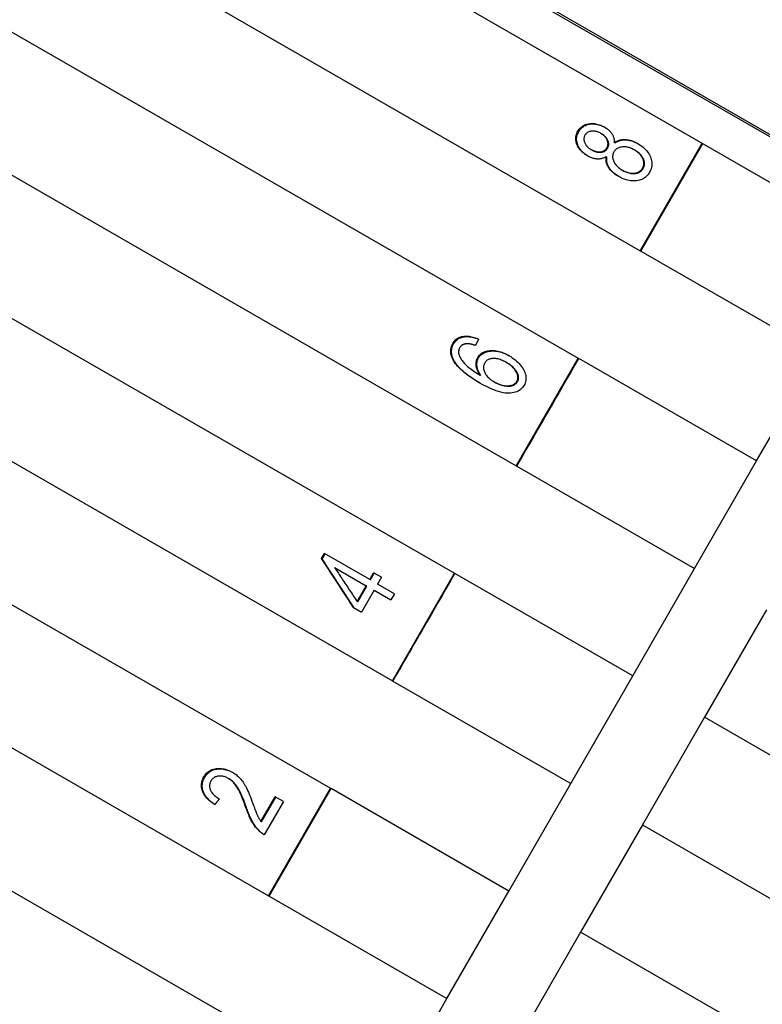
# Model space of a CAD drawing. Header units: millimetres. Extents: x 1087 to 3603, y 461 to 1487.
# Tile 7 of 20: x 1291 to 1309, y 969 to 992. Entities that reach past the tile are written whole.
import ezdxf

# ---------------------------------------------------------------- set-up
doc = ezdxf.new("R2010")
doc.units = ezdxf.units.MM
doc.layers.add('DETAIL', color=2, linetype='Continuous')

msp = doc.modelspace()

# ---------------------------------------------------------------- linework, layer by layer
at = {"layer": 'DETAIL'}
for p, q in [((1336.716, 973.92), (1273.813, 1010.153)), ((1278.802, 1007.225), (1348.124, 967.294)), ((1278.802, 1007.225), (1348.124, 967.294)), ((1279.756, 1005.576), (1346.219, 967.292)), ((1278.562, 1002.801), (1306.312, 986.817)), ((1277.065, 1000.202), (1304.815, 984.217)), ((1275.567, 997.602), (1303.318, 981.617)), ((1274.07, 995.003), (1301.82, 979.018)), ((1272.572, 992.403), (1300.323, 976.418)), ((1271.075, 989.803), (1298.825, 973.819)), ((1305.379, 989.643), (1305.36, 989.653)), ((1305.705, 989.422), (1305.687, 989.432)), ((1306.312, 986.817), (1307.81, 989.416)), ((1306.326, 986.809), (1307.823, 989.408)), ((1305.141, 989.256), (1305.122, 989.266)), ((1306.186, 989.245), (1306.169, 989.254)), ((1305.509, 989.082), (1305.491, 989.092)), ((1305.894, 988.757), (1305.877, 988.766)), ((1269.578, 987.204), (1297.328, 971.219)), ((1306.326, 986.809), (1306.312, 986.817)), ((1306.326, 986.809), (1310.623, 984.333)), ((1302.403, 984.679), (1302.334, 984.522)), ((1268.513, 984.355), (1333.503, 946.92)), ((1303.318, 981.617), (1304.815, 984.217)), ((1304.815, 984.217), (1304.829, 984.209)), ((1309.126, 981.734), (1304.829, 984.209)), ((1309.126, 981.734), (1310.623, 984.333)), ((1303.085, 984.109), (1303.068, 984.119)), ((1302.461, 983.802), (1302.443, 983.812)), ((1302.799, 983.639), (1302.782, 983.648)), ((1303.331, 981.61), (1303.318, 981.617)), ((1303.331, 981.61), (1307.629, 979.134)), ((1307.629, 979.134), (1309.126, 981.734)), ((1298.607, 979.377), (1298.677, 979.498)), ((1299.773, 978.867), (1298.677, 979.498)), ((1298.628, 979.365), (1298.607, 979.377)), ((1298.925, 979.157), (1299.687, 978.718)), ((1299.773, 978.867), (1299.867, 979.031)), ((1300.059, 978.921), (1299.867, 979.031)), ((1300.323, 976.418), (1301.82, 979.018)), ((1301.82, 979.018), (1301.834, 979.01)), ((1306.131, 976.535), (1301.834, 979.01)), ((1306.131, 976.535), (1307.629, 979.134)), ((1299.468, 978.338), (1299.687, 978.718)), ((1299.485, 978.327), (1299.704, 978.708)), ((1299.704, 978.708), (1299.687, 978.718)), ((1299.79, 978.857), (1299.773, 978.867)), ((1300.059, 978.921), (1299.964, 978.757)), ((1300.372, 978.522), (1299.964, 978.757)), ((1299.878, 978.608), (1299.575, 978.081)), ((1299.878, 978.608), (1300.286, 978.373)), ((1300.372, 978.522), (1300.286, 978.373)), ((1299.485, 978.327), (1299.468, 978.338)), ((1299.383, 978.191), (1299.575, 978.081)), ((1309.362, 978.136), (1307.864, 975.536)), ((1300.336, 976.41), (1300.323, 976.418)), ((1300.336, 976.41), (1304.634, 973.935)), ((1304.634, 973.935), (1306.131, 976.535)), ((1307.864, 975.536), (1306.367, 972.937)), ((1312.162, 973.061), (1307.864, 975.536)), ((1296.378, 974.046), (1296.359, 974.056)), ((1303.136, 971.335), (1304.634, 973.935)), ((1297.328, 971.219), (1298.825, 973.819)), ((1297.342, 971.211), (1298.839, 973.811)), ((1298.825, 973.819), (1298.839, 973.811)), ((1303.136, 971.335), (1298.839, 973.811)), ((1297.144, 973.019), (1297.486, 973.613)), ((1297.16, 973.009), (1297.502, 973.604)), ((1297.688, 973.497), (1297.226, 972.695)), ((1297.688, 973.497), (1297.486, 973.613)), ((1297.16, 973.009), (1297.144, 973.019)), ((1306.367, 972.937), (1304.87, 970.337)), ((1306.367, 972.937), (1310.664, 970.461)), ((1301.639, 968.736), (1303.136, 971.335)), ((1297.342, 971.211), (1297.328, 971.219)), ((1297.342, 971.211), (1301.639, 968.736)), ((1304.87, 970.337), (1303.372, 967.738)), ((1309.167, 967.862), (1304.87, 970.337)), ((1300.142, 966.136), (1301.639, 968.736))]:
    msp.add_line(p, q, dxfattribs=at)
at = {"layer": 'DETAIL', "flags": 128}
for points in [[(1304.806, 989.707), (1304.822, 989.733), (1304.84, 989.756), (1304.858, 989.778), (1304.878, 989.798), (1304.899, 989.816), (1304.921, 989.832), (1304.945, 989.847), (1304.97, 989.859), (1304.996, 989.87), (1305.023, 989.878), (1305.052, 989.885), (1305.082, 989.889), (1305.113, 989.892), (1305.143, 989.893), (1305.174, 989.893), (1305.204, 989.89), (1305.235, 989.886), (1305.266, 989.88), (1305.296, 989.872), (1305.327, 989.862), (1305.358, 989.851), (1305.388, 989.838), (1305.419, 989.823), (1305.45, 989.806)], [(1304.826, 989.695), (1304.842, 989.721), (1304.859, 989.744), (1304.877, 989.766), (1304.897, 989.786), (1304.917, 989.804), (1304.939, 989.82), (1304.962, 989.834), (1304.987, 989.846), (1305.012, 989.857), (1305.039, 989.866), (1305.067, 989.873), (1305.097, 989.878), (1305.127, 989.881), (1305.157, 989.882), (1305.187, 989.882), (1305.217, 989.88), (1305.247, 989.876), (1305.278, 989.87), (1305.308, 989.863), (1305.338, 989.854), (1305.368, 989.843), (1305.398, 989.831), (1305.429, 989.817), (1305.459, 989.801)], [(1305.041, 989.109), (1305.012, 989.127), (1304.983, 989.146), (1304.956, 989.166), (1304.931, 989.186), (1304.908, 989.208), (1304.886, 989.23), (1304.865, 989.253), (1304.846, 989.278), (1304.829, 989.302), (1304.813, 989.328), (1304.799, 989.355), (1304.786, 989.382), (1304.776, 989.41), (1304.767, 989.438), (1304.761, 989.465), (1304.757, 989.493), (1304.756, 989.52), (1304.756, 989.547), (1304.759, 989.574), (1304.764, 989.601), (1304.771, 989.628), (1304.781, 989.654), (1304.792, 989.681), (1304.806, 989.707)], [(1305.051, 989.104), (1305.022, 989.122), (1304.994, 989.141), (1304.968, 989.16), (1304.944, 989.181), (1304.921, 989.202), (1304.9, 989.225), (1304.88, 989.248), (1304.862, 989.272), (1304.845, 989.296), (1304.83, 989.322), (1304.816, 989.348), (1304.804, 989.375), (1304.794, 989.403), (1304.786, 989.43), (1304.78, 989.457), (1304.777, 989.484), (1304.775, 989.511), (1304.776, 989.538), (1304.779, 989.564), (1304.784, 989.591), (1304.791, 989.617), (1304.801, 989.643), (1304.812, 989.669), (1304.826, 989.695)], [(1305.36, 989.653), (1305.341, 989.664), (1305.323, 989.673), (1305.304, 989.681), (1305.285, 989.688), (1305.266, 989.695), (1305.248, 989.7), (1305.229, 989.704), (1305.21, 989.707), (1305.192, 989.708), (1305.173, 989.709), (1305.155, 989.709), (1305.137, 989.708), (1305.119, 989.705), (1305.102, 989.702), (1305.085, 989.697), (1305.07, 989.692), (1305.055, 989.685), (1305.042, 989.678), (1305.029, 989.669), (1305.017, 989.66), (1305.006, 989.649), (1304.996, 989.638), (1304.986, 989.625), (1304.978, 989.612)], [(1305.508, 989.308), (1305.516, 989.322), (1305.523, 989.337), (1305.528, 989.352), (1305.531, 989.367), (1305.534, 989.382), (1305.535, 989.398), (1305.535, 989.413), (1305.533, 989.429), (1305.531, 989.444), (1305.526, 989.46), (1305.521, 989.476), (1305.514, 989.493), (1305.506, 989.509), (1305.498, 989.524), (1305.488, 989.539), (1305.478, 989.554), (1305.466, 989.568), (1305.454, 989.582), (1305.44, 989.595), (1305.426, 989.607), (1305.411, 989.62), (1305.395, 989.631), (1305.378, 989.643), (1305.36, 989.653)], [(1305.527, 989.297), (1305.534, 989.312), (1305.541, 989.327), (1305.546, 989.342), (1305.55, 989.357), (1305.552, 989.372), (1305.553, 989.387), (1305.553, 989.403), (1305.552, 989.418), (1305.549, 989.434), (1305.545, 989.45), (1305.539, 989.466), (1305.533, 989.482), (1305.525, 989.498), (1305.516, 989.514), (1305.506, 989.529), (1305.496, 989.543), (1305.484, 989.557), (1305.472, 989.571), (1305.459, 989.584), (1305.445, 989.597), (1305.43, 989.609), (1305.414, 989.621), (1305.397, 989.632), (1305.379, 989.643)], [(1305.45, 989.806), (1305.469, 989.794), (1305.487, 989.783), (1305.505, 989.77), (1305.522, 989.758), (1305.538, 989.745), (1305.553, 989.732), (1305.568, 989.718), (1305.582, 989.704), (1305.595, 989.689), (1305.607, 989.675), (1305.618, 989.659), (1305.629, 989.644), (1305.639, 989.628), (1305.648, 989.612), (1305.656, 989.595), (1305.663, 989.578), (1305.669, 989.561), (1305.674, 989.544), (1305.679, 989.526), (1305.682, 989.508), (1305.685, 989.489), (1305.686, 989.47), (1305.687, 989.451), (1305.687, 989.432)], [(1304.978, 989.612), (1304.97, 989.597), (1304.964, 989.583), (1304.959, 989.568), (1304.955, 989.553), (1304.953, 989.538), (1304.952, 989.522), (1304.952, 989.507), (1304.953, 989.491), (1304.956, 989.475), (1304.96, 989.459), (1304.966, 989.443), (1304.972, 989.427), (1304.98, 989.41), (1304.989, 989.395), (1304.998, 989.379), (1305.008, 989.365), (1305.02, 989.351), (1305.032, 989.337), (1305.045, 989.324), (1305.058, 989.311), (1305.073, 989.299), (1305.088, 989.288), (1305.105, 989.277), (1305.122, 989.266)], [(1305.687, 989.432), (1305.706, 989.445), (1305.726, 989.457), (1305.746, 989.467), (1305.767, 989.477), (1305.788, 989.485), (1305.809, 989.492), (1305.831, 989.497), (1305.854, 989.502), (1305.877, 989.505), (1305.9, 989.507), (1305.924, 989.508), (1305.949, 989.507), (1305.973, 989.505), (1305.998, 989.502), (1306.023, 989.498), (1306.048, 989.493), (1306.074, 989.487), (1306.099, 989.479), (1306.125, 989.47), (1306.15, 989.461), (1306.176, 989.449), (1306.202, 989.437), (1306.228, 989.424), (1306.255, 989.409)], [(1305.705, 989.422), (1305.724, 989.435), (1305.743, 989.446), (1305.763, 989.457), (1305.783, 989.466), (1305.804, 989.474), (1305.825, 989.481), (1305.847, 989.487), (1305.869, 989.491), (1305.892, 989.495), (1305.915, 989.497), (1305.938, 989.498), (1305.962, 989.497), (1305.987, 989.496), (1306.011, 989.493), (1306.036, 989.489), (1306.06, 989.484), (1306.085, 989.478), (1306.11, 989.471), (1306.135, 989.463), (1306.161, 989.454), (1306.186, 989.443), (1306.211, 989.431), (1306.237, 989.418), (1306.263, 989.404)], [(1306.255, 989.409), (1306.29, 989.388), (1306.324, 989.365), (1306.355, 989.342), (1306.385, 989.318), (1306.413, 989.292), (1306.439, 989.266), (1306.464, 989.239), (1306.486, 989.211), (1306.507, 989.181), (1306.526, 989.151), (1306.543, 989.12), (1306.558, 989.088), (1306.571, 989.055), (1306.581, 989.023), (1306.589, 988.991), (1306.594, 988.959), (1306.596, 988.928), (1306.596, 988.896), (1306.593, 988.865), (1306.588, 988.834), (1306.58, 988.804), (1306.569, 988.773), (1306.556, 988.743), (1306.54, 988.713)], [(1305.122, 989.266), (1305.142, 989.256), (1305.162, 989.246), (1305.181, 989.237), (1305.201, 989.229), (1305.22, 989.223), (1305.239, 989.217), (1305.258, 989.213), (1305.277, 989.21), (1305.295, 989.208), (1305.313, 989.207), (1305.332, 989.207), (1305.35, 989.208), (1305.367, 989.211), (1305.384, 989.214), (1305.4, 989.219), (1305.415, 989.224), (1305.43, 989.231), (1305.443, 989.239), (1305.456, 989.247), (1305.468, 989.257), (1305.479, 989.268), (1305.49, 989.28), (1305.5, 989.294), (1305.508, 989.308)], [(1305.141, 989.256), (1305.161, 989.245), (1305.18, 989.235), (1305.2, 989.226), (1305.219, 989.219), (1305.238, 989.212), (1305.257, 989.207), (1305.276, 989.202), (1305.295, 989.199), (1305.313, 989.197), (1305.332, 989.196), (1305.35, 989.196), (1305.368, 989.198), (1305.386, 989.2), (1305.402, 989.204), (1305.418, 989.208), (1305.433, 989.214), (1305.448, 989.22), (1305.461, 989.228), (1305.474, 989.237), (1305.486, 989.247), (1305.498, 989.258), (1305.508, 989.27), (1305.518, 989.283), (1305.527, 989.297)], [(1305.677, 989.205), (1305.668, 989.188), (1305.66, 989.17), (1305.654, 989.151), (1305.649, 989.133), (1305.647, 989.114), (1305.646, 989.095), (1305.646, 989.076), (1305.648, 989.056), (1305.652, 989.036), (1305.658, 989.016), (1305.665, 988.996), (1305.673, 988.975), (1305.684, 988.955), (1305.695, 988.935), (1305.708, 988.915), (1305.722, 988.897), (1305.737, 988.878), (1305.753, 988.861), (1305.771, 988.844), (1305.79, 988.827), (1305.81, 988.811), (1305.831, 988.796), (1305.854, 988.781), (1305.877, 988.766)], [(1306.169, 989.254), (1306.144, 989.268), (1306.119, 989.281), (1306.094, 989.292), (1306.069, 989.301), (1306.045, 989.31), (1306.02, 989.316), (1305.996, 989.322), (1305.972, 989.326), (1305.948, 989.328), (1305.925, 989.329), (1305.901, 989.329), (1305.878, 989.327), (1305.855, 989.324), (1305.834, 989.32), (1305.813, 989.314), (1305.794, 989.307), (1305.775, 989.299), (1305.758, 989.289), (1305.742, 989.279), (1305.727, 989.267), (1305.713, 989.253), (1305.7, 989.239), (1305.688, 989.223), (1305.677, 989.205)], [(1306.369, 988.812), (1306.378, 988.83), (1306.386, 988.849), (1306.392, 988.867), (1306.397, 988.886), (1306.4, 988.905), (1306.401, 988.925), (1306.401, 988.944), (1306.399, 988.964), (1306.395, 988.984), (1306.39, 989.004), (1306.383, 989.024), (1306.374, 989.045), (1306.364, 989.065), (1306.352, 989.085), (1306.34, 989.105), (1306.326, 989.124), (1306.311, 989.142), (1306.294, 989.16), (1306.276, 989.177), (1306.257, 989.193), (1306.237, 989.209), (1306.216, 989.225), (1306.193, 989.24), (1306.169, 989.254)], [(1306.384, 988.803), (1306.394, 988.821), (1306.402, 988.84), (1306.408, 988.858), (1306.413, 988.877), (1306.416, 988.896), (1306.417, 988.915), (1306.417, 988.935), (1306.415, 988.955), (1306.411, 988.975), (1306.406, 988.995), (1306.399, 989.015), (1306.39, 989.036), (1306.38, 989.056), (1306.368, 989.076), (1306.356, 989.095), (1306.342, 989.114), (1306.327, 989.132), (1306.31, 989.15), (1306.293, 989.167), (1306.274, 989.184), (1306.254, 989.2), (1306.232, 989.215), (1306.21, 989.23), (1306.186, 989.245)], [(1305.491, 989.092), (1305.474, 989.082), (1305.457, 989.073), (1305.44, 989.064), (1305.422, 989.057), (1305.405, 989.051), (1305.387, 989.045), (1305.369, 989.041), (1305.351, 989.037), (1305.332, 989.035), (1305.314, 989.033), (1305.295, 989.033), (1305.276, 989.033), (1305.257, 989.035), (1305.238, 989.037), (1305.219, 989.04), (1305.2, 989.044), (1305.18, 989.049), (1305.161, 989.055), (1305.141, 989.062), (1305.121, 989.069), (1305.102, 989.078), (1305.082, 989.087), (1305.062, 989.098), (1305.041, 989.109)], [(1305.788, 988.614), (1305.761, 988.63), (1305.735, 988.646), (1305.71, 988.663), (1305.687, 988.681), (1305.665, 988.698), (1305.644, 988.717), (1305.624, 988.735), (1305.606, 988.754), (1305.589, 988.773), (1305.573, 988.793), (1305.558, 988.813), (1305.545, 988.834), (1305.532, 988.855), (1305.522, 988.876), (1305.512, 988.897), (1305.504, 988.918), (1305.498, 988.939), (1305.493, 988.961), (1305.489, 988.982), (1305.487, 989.004), (1305.486, 989.026), (1305.486, 989.048), (1305.488, 989.07), (1305.491, 989.092)], [(1305.796, 988.609), (1305.77, 988.625), (1305.745, 988.641), (1305.721, 988.658), (1305.698, 988.675), (1305.677, 988.693), (1305.657, 988.711), (1305.638, 988.729), (1305.62, 988.748), (1305.603, 988.767), (1305.588, 988.787), (1305.573, 988.807), (1305.56, 988.827), (1305.548, 988.848), (1305.538, 988.868), (1305.529, 988.889), (1305.521, 988.91), (1305.515, 988.931), (1305.51, 988.952), (1305.506, 988.974), (1305.504, 988.995), (1305.503, 989.017), (1305.504, 989.038), (1305.506, 989.06), (1305.509, 989.082)], [(1306.54, 988.713), (1306.522, 988.685), (1306.503, 988.658), (1306.482, 988.633), (1306.459, 988.611), (1306.435, 988.591), (1306.409, 988.573), (1306.382, 988.557), (1306.354, 988.543), (1306.323, 988.531), (1306.292, 988.522), (1306.258, 988.515), (1306.224, 988.51), (1306.188, 988.507), (1306.152, 988.506), (1306.117, 988.507), (1306.081, 988.51), (1306.045, 988.516), (1306.008, 988.524), (1305.972, 988.533), (1305.935, 988.545), (1305.899, 988.559), (1305.862, 988.575), (1305.825, 988.593), (1305.788, 988.614)], [(1305.877, 988.766), (1305.9, 988.754), (1305.923, 988.743), (1305.946, 988.732), (1305.97, 988.723), (1305.994, 988.715), (1306.018, 988.708), (1306.043, 988.701), (1306.068, 988.696), (1306.092, 988.692), (1306.117, 988.69), (1306.14, 988.69), (1306.163, 988.691), (1306.186, 988.693), (1306.208, 988.698), (1306.229, 988.704), (1306.249, 988.711), (1306.269, 988.72), (1306.287, 988.73), (1306.304, 988.741), (1306.319, 988.753), (1306.334, 988.766), (1306.347, 988.781), (1306.358, 988.796), (1306.369, 988.812)], [(1305.894, 988.757), (1305.917, 988.744), (1305.939, 988.733), (1305.963, 988.723), (1305.986, 988.714), (1306.01, 988.705), (1306.034, 988.698), (1306.059, 988.692), (1306.084, 988.687), (1306.109, 988.683), (1306.133, 988.681), (1306.156, 988.68), (1306.179, 988.682), (1306.202, 988.684), (1306.223, 988.689), (1306.245, 988.695), (1306.265, 988.702), (1306.285, 988.711), (1306.303, 988.721), (1306.32, 988.732), (1306.335, 988.744), (1306.349, 988.757), (1306.362, 988.772), (1306.374, 988.787), (1306.384, 988.803)], [(1301.783, 984.577), (1301.798, 984.6), (1301.813, 984.621), (1301.83, 984.641), (1301.847, 984.659), (1301.866, 984.676), (1301.886, 984.691), (1301.907, 984.704), (1301.93, 984.716), (1301.953, 984.726), (1301.978, 984.735), (1302.003, 984.742), (1302.03, 984.747), (1302.058, 984.751), (1302.086, 984.753), (1302.115, 984.753), (1302.145, 984.752), (1302.175, 984.749), (1302.206, 984.744), (1302.237, 984.737), (1302.269, 984.729), (1302.302, 984.719), (1302.335, 984.708), (1302.369, 984.694), (1302.403, 984.679)], [(1301.803, 984.565), (1301.817, 984.588), (1301.832, 984.609), (1301.848, 984.628), (1301.866, 984.646), (1301.884, 984.662), (1301.903, 984.677), (1301.924, 984.691), (1301.945, 984.702), (1301.968, 984.713), (1301.992, 984.721), (1302.016, 984.729), (1302.042, 984.734), (1302.069, 984.738), (1302.097, 984.741), (1302.125, 984.742), (1302.153, 984.741), (1302.182, 984.739), (1302.212, 984.735), (1302.242, 984.729), (1302.273, 984.722), (1302.304, 984.713), (1302.336, 984.703), (1302.369, 984.691), (1302.402, 984.677)], [(1301.8, 984.159), (1301.79, 984.178), (1301.78, 984.197), (1301.772, 984.215), (1301.764, 984.233), (1301.757, 984.252), (1301.751, 984.27), (1301.746, 984.288), (1301.741, 984.306), (1301.738, 984.324), (1301.735, 984.341), (1301.733, 984.359), (1301.732, 984.376), (1301.732, 984.394), (1301.732, 984.411), (1301.734, 984.428), (1301.736, 984.445), (1301.739, 984.462), (1301.743, 984.479), (1301.748, 984.495), (1301.753, 984.512), (1301.759, 984.528), (1301.767, 984.545), (1301.775, 984.561), (1301.783, 984.577)], [(1301.819, 984.148), (1301.809, 984.167), (1301.8, 984.185), (1301.791, 984.204), (1301.784, 984.222), (1301.777, 984.24), (1301.771, 984.258), (1301.766, 984.276), (1301.761, 984.294), (1301.758, 984.312), (1301.755, 984.33), (1301.753, 984.347), (1301.752, 984.365), (1301.752, 984.382), (1301.752, 984.399), (1301.754, 984.416), (1301.756, 984.433), (1301.759, 984.45), (1301.763, 984.467), (1301.768, 984.484), (1301.773, 984.5), (1301.779, 984.517), (1301.787, 984.533), (1301.795, 984.549), (1301.803, 984.565)], [(1301.948, 984.47), (1301.945, 984.464), (1301.941, 984.458), (1301.939, 984.452), (1301.936, 984.446), (1301.934, 984.44), (1301.931, 984.433), (1301.929, 984.427), (1301.928, 984.421), (1301.926, 984.414), (1301.925, 984.408), (1301.924, 984.401), (1301.923, 984.395), (1301.922, 984.388), (1301.922, 984.381), (1301.922, 984.375), (1301.922, 984.368), (1301.922, 984.361), (1301.923, 984.354), (1301.923, 984.347), (1301.924, 984.34), (1301.925, 984.333), (1301.927, 984.326), (1301.928, 984.319), (1301.93, 984.311)], [(1302.123, 984.568), (1302.112, 984.567), (1302.103, 984.566), (1302.093, 984.564), (1302.083, 984.563), (1302.074, 984.561), (1302.065, 984.558), (1302.057, 984.556), (1302.048, 984.553), (1302.04, 984.55), (1302.032, 984.546), (1302.024, 984.543), (1302.017, 984.539), (1302.01, 984.535), (1302.003, 984.53), (1301.996, 984.525), (1301.99, 984.52), (1301.984, 984.515), (1301.978, 984.509), (1301.972, 984.503), (1301.967, 984.497), (1301.962, 984.491), (1301.957, 984.484), (1301.952, 984.477), (1301.948, 984.47)], [(1302.334, 984.522), (1302.323, 984.526), (1302.313, 984.53), (1302.302, 984.534), (1302.291, 984.537), (1302.281, 984.54), (1302.271, 984.544), (1302.261, 984.547), (1302.251, 984.549), (1302.242, 984.552), (1302.233, 984.554), (1302.224, 984.557), (1302.215, 984.559), (1302.206, 984.561), (1302.197, 984.562), (1302.189, 984.564), (1302.181, 984.565), (1302.173, 984.566), (1302.165, 984.567), (1302.158, 984.568), (1302.15, 984.568), (1302.143, 984.568), (1302.136, 984.568), (1302.129, 984.568), (1302.123, 984.568)], [(1302.387, 984.237), (1302.402, 984.261), (1302.419, 984.283), (1302.438, 984.303), (1302.458, 984.321), (1302.48, 984.338), (1302.505, 984.353), (1302.53, 984.366), (1302.558, 984.377), (1302.587, 984.386), (1302.619, 984.393), (1302.651, 984.399), (1302.686, 984.403), (1302.722, 984.404), (1302.758, 984.404), (1302.795, 984.401), (1302.832, 984.396), (1302.869, 984.389), (1302.907, 984.38), (1302.945, 984.369), (1302.984, 984.355), (1303.023, 984.34), (1303.063, 984.322), (1303.103, 984.302), (1303.143, 984.279)], [(1301.93, 984.311), (1301.936, 984.293), (1301.943, 984.274), (1301.951, 984.255), (1301.96, 984.236), (1301.97, 984.217), (1301.982, 984.198), (1301.994, 984.179), (1302.008, 984.159), (1302.023, 984.14), (1302.039, 984.12), (1302.056, 984.1), (1302.075, 984.08), (1302.095, 984.06), (1302.117, 984.039), (1302.141, 984.018), (1302.167, 983.997), (1302.194, 983.975), (1302.224, 983.953), (1302.256, 983.93), (1302.289, 983.907), (1302.325, 983.884), (1302.362, 983.86), (1302.402, 983.836), (1302.443, 983.812)], [(1302.443, 983.812), (1302.43, 983.832), (1302.417, 983.852), (1302.406, 983.871), (1302.395, 983.891), (1302.386, 983.91), (1302.378, 983.93), (1302.37, 983.949), (1302.364, 983.968), (1302.358, 983.987), (1302.354, 984.005), (1302.351, 984.024), (1302.349, 984.042), (1302.347, 984.06), (1302.347, 984.078), (1302.347, 984.096), (1302.348, 984.113), (1302.35, 984.129), (1302.353, 984.146), (1302.356, 984.162), (1302.361, 984.177), (1302.366, 984.193), (1302.372, 984.208), (1302.379, 984.222), (1302.387, 984.237)], [(1302.461, 983.802), (1302.447, 983.821), (1302.435, 983.841), (1302.424, 983.861), (1302.413, 983.881), (1302.404, 983.9), (1302.396, 983.919), (1302.388, 983.938), (1302.382, 983.957), (1302.377, 983.976), (1302.372, 983.995), (1302.369, 984.013), (1302.367, 984.032), (1302.366, 984.05), (1302.365, 984.067), (1302.365, 984.085), (1302.366, 984.102), (1302.368, 984.119), (1302.371, 984.135), (1302.375, 984.151), (1302.379, 984.167), (1302.384, 984.182), (1302.391, 984.197), (1302.397, 984.212), (1302.405, 984.226)], [(1302.405, 984.226), (1302.42, 984.25), (1302.437, 984.272), (1302.456, 984.292), (1302.476, 984.31), (1302.498, 984.327), (1302.522, 984.341), (1302.547, 984.354), (1302.574, 984.366), (1302.603, 984.375), (1302.634, 984.382), (1302.666, 984.388), (1302.7, 984.392), (1302.736, 984.394), (1302.772, 984.394), (1302.808, 984.392), (1302.844, 984.387), (1302.881, 984.38), (1302.919, 984.372), (1302.956, 984.361), (1302.995, 984.348), (1303.033, 984.333), (1303.072, 984.316), (1303.112, 984.296), (1303.151, 984.275)], [(1303.068, 984.119), (1303.039, 984.135), (1303.01, 984.149), (1302.982, 984.163), (1302.954, 984.174), (1302.927, 984.184), (1302.901, 984.193), (1302.875, 984.2), (1302.849, 984.205), (1302.824, 984.209), (1302.799, 984.212), (1302.775, 984.212), (1302.752, 984.212), (1302.729, 984.21), (1302.707, 984.207), (1302.687, 984.202), (1302.668, 984.196), (1302.649, 984.189), (1302.632, 984.18), (1302.616, 984.17), (1302.601, 984.159), (1302.588, 984.147), (1302.575, 984.133), (1302.564, 984.118), (1302.553, 984.102)], [(1303.143, 984.279), (1303.182, 984.256), (1303.22, 984.231), (1303.256, 984.205), (1303.29, 984.178), (1303.323, 984.15), (1303.354, 984.121), (1303.383, 984.09), (1303.412, 984.059), (1303.437, 984.027), (1303.461, 983.994), (1303.481, 983.962), (1303.499, 983.93), (1303.515, 983.898), (1303.527, 983.866), (1303.537, 983.834), (1303.545, 983.802), (1303.549, 983.77), (1303.551, 983.739), (1303.55, 983.708), (1303.547, 983.678), (1303.54, 983.649), (1303.531, 983.62), (1303.52, 983.592), (1303.505, 983.564)], [(1303.331, 981.61), (1303.394, 981.718), (1303.456, 981.826), (1303.518, 981.935), (1303.581, 982.043), (1303.643, 982.151), (1303.706, 982.259), (1303.768, 982.368), (1303.83, 982.476), (1303.893, 982.584), (1303.955, 982.693), (1304.018, 982.801), (1304.08, 982.909), (1304.142, 983.018), (1304.205, 983.126), (1304.267, 983.234), (1304.33, 983.343), (1304.392, 983.451), (1304.454, 983.559), (1304.517, 983.668), (1304.579, 983.776), (1304.641, 983.884), (1304.704, 983.993), (1304.766, 984.101), (1304.829, 984.209)], [(1302.438, 983.618), (1302.398, 983.641), (1302.358, 983.665), (1302.321, 983.688), (1302.284, 983.711), (1302.248, 983.735), (1302.214, 983.758), (1302.181, 983.781), (1302.149, 983.804), (1302.118, 983.826), (1302.088, 983.849), (1302.06, 983.872), (1302.033, 983.895), (1302.007, 983.917), (1301.982, 983.94), (1301.959, 983.962), (1301.936, 983.984), (1301.915, 984.006), (1301.895, 984.028), (1301.876, 984.05), (1301.858, 984.072), (1301.842, 984.094), (1301.827, 984.116), (1301.813, 984.138), (1301.8, 984.159)], [(1302.447, 983.613), (1302.407, 983.636), (1302.369, 983.659), (1302.331, 983.682), (1302.295, 983.705), (1302.26, 983.728), (1302.227, 983.751), (1302.194, 983.774), (1302.163, 983.796), (1302.132, 983.819), (1302.103, 983.841), (1302.075, 983.864), (1302.049, 983.886), (1302.023, 983.909), (1301.999, 983.931), (1301.976, 983.953), (1301.954, 983.975), (1301.933, 983.997), (1301.913, 984.019), (1301.895, 984.04), (1301.877, 984.062), (1301.861, 984.084), (1301.846, 984.105), (1301.832, 984.127), (1301.819, 984.148)], [(1302.553, 984.102), (1302.544, 984.085), (1302.537, 984.067), (1302.532, 984.049), (1302.528, 984.031), (1302.525, 984.012), (1302.525, 983.993), (1302.526, 983.974), (1302.528, 983.954), (1302.533, 983.934), (1302.539, 983.914), (1302.547, 983.893), (1302.556, 983.872), (1302.567, 983.851), (1302.579, 983.83), (1302.593, 983.81), (1302.608, 983.79), (1302.625, 983.771), (1302.643, 983.752), (1302.662, 983.733), (1302.683, 983.715), (1302.706, 983.698), (1302.73, 983.681), (1302.755, 983.665), (1302.782, 983.648)], [(1303.332, 983.66), (1303.341, 983.676), (1303.347, 983.693), (1303.352, 983.71), (1303.355, 983.727), (1303.357, 983.745), (1303.356, 983.764), (1303.354, 983.783), (1303.351, 983.802), (1303.345, 983.822), (1303.338, 983.842), (1303.329, 983.863), (1303.319, 983.884), (1303.307, 983.906), (1303.293, 983.927), (1303.278, 983.947), (1303.261, 983.968), (1303.242, 983.988), (1303.222, 984.007), (1303.2, 984.027), (1303.177, 984.046), (1303.152, 984.065), (1303.126, 984.083), (1303.097, 984.101), (1303.068, 984.119)], [(1303.348, 983.651), (1303.357, 983.667), (1303.363, 983.684), (1303.368, 983.701), (1303.371, 983.718), (1303.373, 983.736), (1303.372, 983.755), (1303.37, 983.773), (1303.367, 983.793), (1303.361, 983.813), (1303.354, 983.833), (1303.345, 983.854), (1303.335, 983.875), (1303.323, 983.896), (1303.309, 983.917), (1303.294, 983.938), (1303.277, 983.958), (1303.259, 983.978), (1303.238, 983.998), (1303.217, 984.017), (1303.194, 984.036), (1303.169, 984.055), (1303.142, 984.073), (1303.114, 984.091), (1303.085, 984.109)], [(1303.505, 983.564), (1303.486, 983.534), (1303.465, 983.507), (1303.442, 983.482), (1303.417, 983.46), (1303.389, 983.44), (1303.36, 983.423), (1303.328, 983.408), (1303.294, 983.396), (1303.258, 983.386), (1303.22, 983.378), (1303.18, 983.373), (1303.138, 983.371), (1303.093, 983.372), (1303.046, 983.376), (1302.997, 983.384), (1302.945, 983.395), (1302.89, 983.411), (1302.833, 983.429), (1302.773, 983.452), (1302.711, 983.478), (1302.647, 983.507), (1302.58, 983.54), (1302.51, 983.577), (1302.438, 983.618)], [(1302.782, 983.648), (1302.809, 983.634), (1302.836, 983.62), (1302.864, 983.607), (1302.891, 983.596), (1302.92, 983.586), (1302.948, 983.577), (1302.977, 983.569), (1303.006, 983.562), (1303.035, 983.557), (1303.063, 983.553), (1303.09, 983.551), (1303.116, 983.551), (1303.14, 983.552), (1303.164, 983.556), (1303.187, 983.56), (1303.209, 983.567), (1303.23, 983.574), (1303.249, 983.583), (1303.267, 983.593), (1303.283, 983.604), (1303.298, 983.617), (1303.311, 983.63), (1303.322, 983.645), (1303.332, 983.66)], [(1302.799, 983.639), (1302.825, 983.624), (1302.853, 983.61), (1302.88, 983.598), (1302.908, 983.586), (1302.936, 983.576), (1302.965, 983.567), (1302.994, 983.559), (1303.023, 983.553), (1303.051, 983.547), (1303.079, 983.544), (1303.106, 983.542), (1303.132, 983.542), (1303.157, 983.543), (1303.181, 983.546), (1303.203, 983.551), (1303.225, 983.557), (1303.246, 983.565), (1303.265, 983.574), (1303.283, 983.584), (1303.299, 983.595), (1303.313, 983.608), (1303.327, 983.621), (1303.338, 983.635), (1303.348, 983.651)], [(1298.628, 979.365), (1298.631, 979.37), (1298.633, 979.375), (1298.636, 979.38), (1298.639, 979.385), (1298.642, 979.39), (1298.645, 979.395), (1298.648, 979.4), (1298.651, 979.406), (1298.654, 979.411), (1298.657, 979.416), (1298.66, 979.421), (1298.663, 979.426), (1298.666, 979.431), (1298.668, 979.436), (1298.671, 979.441), (1298.674, 979.446), (1298.677, 979.451), (1298.68, 979.456), (1298.683, 979.461), (1298.686, 979.466), (1298.689, 979.471), (1298.692, 979.476), (1298.695, 979.482), (1298.698, 979.487)], [(1299.383, 978.191), (1299.351, 978.24), (1299.318, 978.29), (1299.286, 978.339), (1299.253, 978.389), (1299.221, 978.438), (1299.188, 978.488), (1299.156, 978.537), (1299.124, 978.587), (1299.091, 978.636), (1299.059, 978.686), (1299.027, 978.735), (1298.994, 978.784), (1298.962, 978.834), (1298.93, 978.883), (1298.897, 978.933), (1298.865, 978.982), (1298.833, 979.031), (1298.8, 979.081), (1298.768, 979.13), (1298.736, 979.179), (1298.704, 979.229), (1298.672, 979.278), (1298.639, 979.327), (1298.607, 979.377)], [(1299.401, 978.181), (1299.368, 978.23), (1299.336, 978.28), (1299.304, 978.329), (1299.271, 978.379), (1299.239, 978.428), (1299.207, 978.477), (1299.174, 978.527), (1299.142, 978.576), (1299.11, 978.625), (1299.078, 978.675), (1299.045, 978.724), (1299.013, 978.774), (1298.981, 978.823), (1298.949, 978.872), (1298.917, 978.922), (1298.884, 978.971), (1298.852, 979.02), (1298.82, 979.069), (1298.788, 979.119), (1298.756, 979.168), (1298.724, 979.217), (1298.692, 979.267), (1298.66, 979.316), (1298.628, 979.365)], [(1298.925, 979.157), (1298.948, 979.122), (1298.971, 979.088), (1298.993, 979.054), (1299.016, 979.02), (1299.038, 978.986), (1299.061, 978.952), (1299.083, 978.918), (1299.106, 978.884), (1299.128, 978.85), (1299.151, 978.816), (1299.174, 978.781), (1299.196, 978.747), (1299.219, 978.713), (1299.241, 978.679), (1299.264, 978.645), (1299.287, 978.611), (1299.309, 978.577), (1299.332, 978.543), (1299.354, 978.508), (1299.377, 978.474), (1299.4, 978.44), (1299.422, 978.406), (1299.445, 978.372), (1299.468, 978.338)], [(1299.79, 978.857), (1299.794, 978.864), (1299.798, 978.871), (1299.802, 978.878), (1299.806, 978.884), (1299.81, 978.891), (1299.814, 978.898), (1299.818, 978.905), (1299.822, 978.912), (1299.826, 978.919), (1299.83, 978.925), (1299.834, 978.932), (1299.838, 978.939), (1299.841, 978.946), (1299.845, 978.953), (1299.849, 978.96), (1299.853, 978.966), (1299.857, 978.973), (1299.861, 978.98), (1299.865, 978.987), (1299.869, 978.994), (1299.873, 979), (1299.877, 979.007), (1299.881, 979.014), (1299.885, 979.021)], [(1300.336, 976.41), (1300.399, 976.519), (1300.461, 976.627), (1300.524, 976.735), (1300.586, 976.844), (1300.648, 976.952), (1300.711, 977.06), (1300.773, 977.169), (1300.836, 977.277), (1300.898, 977.385), (1300.96, 977.494), (1301.023, 977.602), (1301.085, 977.71), (1301.148, 977.819), (1301.21, 977.927), (1301.272, 978.035), (1301.335, 978.143), (1301.397, 978.252), (1301.459, 978.36), (1301.522, 978.468), (1301.584, 978.577), (1301.647, 978.685), (1301.709, 978.793), (1301.771, 978.902), (1301.834, 979.01)], [(1295.766, 974.097), (1295.783, 974.126), (1295.802, 974.152), (1295.822, 974.176), (1295.844, 974.198), (1295.866, 974.218), (1295.89, 974.235), (1295.915, 974.251), (1295.942, 974.264), (1295.969, 974.276), (1295.998, 974.285), (1296.028, 974.292), (1296.06, 974.297), (1296.092, 974.3), (1296.125, 974.302), (1296.157, 974.301), (1296.189, 974.298), (1296.222, 974.293), (1296.255, 974.287), (1296.288, 974.278), (1296.32, 974.268), (1296.353, 974.255), (1296.386, 974.241), (1296.42, 974.225), (1296.453, 974.207)], [(1295.786, 974.086), (1295.803, 974.114), (1295.822, 974.14), (1295.841, 974.163), (1295.862, 974.185), (1295.885, 974.205), (1295.908, 974.223), (1295.933, 974.238), (1295.959, 974.252), (1295.986, 974.263), (1296.014, 974.273), (1296.044, 974.28), (1296.075, 974.285), (1296.107, 974.289), (1296.139, 974.29), (1296.171, 974.29), (1296.203, 974.288), (1296.235, 974.283), (1296.267, 974.277), (1296.299, 974.269), (1296.332, 974.26), (1296.364, 974.248), (1296.397, 974.234), (1296.429, 974.219), (1296.462, 974.201)], [(1296.453, 974.207), (1296.478, 974.191), (1296.503, 974.176), (1296.526, 974.159), (1296.55, 974.141), (1296.572, 974.122), (1296.594, 974.103), (1296.615, 974.083), (1296.636, 974.062), (1296.656, 974.039), (1296.676, 974.016), (1296.695, 973.991), (1296.714, 973.964), (1296.732, 973.936), (1296.75, 973.907), (1296.768, 973.876), (1296.785, 973.843), (1296.803, 973.808), (1296.822, 973.769), (1296.841, 973.725), (1296.862, 973.677), (1296.883, 973.625), (1296.905, 973.568), (1296.928, 973.507), (1296.952, 973.442)], [(1296.027, 973.423), (1295.99, 973.448), (1295.955, 973.474), (1295.923, 973.501), (1295.892, 973.527), (1295.864, 973.554), (1295.839, 973.581), (1295.815, 973.609), (1295.794, 973.636), (1295.775, 973.664), (1295.758, 973.693), (1295.744, 973.721), (1295.732, 973.75), (1295.722, 973.779), (1295.715, 973.808), (1295.709, 973.837), (1295.706, 973.866), (1295.706, 973.895), (1295.708, 973.924), (1295.712, 973.953), (1295.718, 973.982), (1295.726, 974.011), (1295.737, 974.04), (1295.75, 974.069), (1295.766, 974.097)], [(1296.028, 973.424), (1295.993, 973.449), (1295.96, 973.475), (1295.929, 973.501), (1295.9, 973.527), (1295.874, 973.553), (1295.849, 973.58), (1295.827, 973.607), (1295.807, 973.634), (1295.789, 973.661), (1295.774, 973.689), (1295.76, 973.717), (1295.749, 973.746), (1295.74, 973.774), (1295.733, 973.803), (1295.729, 973.831), (1295.726, 973.859), (1295.726, 973.888), (1295.728, 973.916), (1295.732, 973.944), (1295.738, 973.973), (1295.747, 974.001), (1295.758, 974.029), (1295.771, 974.058), (1295.786, 974.086)], [(1295.935, 973.996), (1295.926, 973.978), (1295.918, 973.96), (1295.911, 973.942), (1295.907, 973.923), (1295.903, 973.905), (1295.902, 973.886), (1295.902, 973.867), (1295.904, 973.848), (1295.907, 973.829), (1295.912, 973.81), (1295.918, 973.791), (1295.926, 973.772), (1295.936, 973.753), (1295.947, 973.734), (1295.959, 973.715), (1295.973, 973.697), (1295.989, 973.679), (1296.006, 973.662), (1296.024, 973.645), (1296.044, 973.628), (1296.065, 973.611), (1296.088, 973.595), (1296.112, 973.579), (1296.137, 973.563)], [(1296.359, 974.056), (1296.339, 974.068), (1296.318, 974.078), (1296.298, 974.087), (1296.277, 974.094), (1296.257, 974.101), (1296.236, 974.106), (1296.216, 974.11), (1296.196, 974.113), (1296.175, 974.115), (1296.155, 974.115), (1296.135, 974.115), (1296.115, 974.113), (1296.095, 974.11), (1296.076, 974.105), (1296.058, 974.1), (1296.041, 974.093), (1296.025, 974.085), (1296.01, 974.076), (1295.995, 974.066), (1295.981, 974.054), (1295.969, 974.042), (1295.957, 974.028), (1295.946, 974.013), (1295.935, 973.996)], [(1296.775, 973.368), (1296.757, 973.421), (1296.738, 973.472), (1296.72, 973.521), (1296.702, 973.566), (1296.685, 973.609), (1296.667, 973.65), (1296.651, 973.688), (1296.634, 973.724), (1296.618, 973.757), (1296.601, 973.788), (1296.586, 973.816), (1296.57, 973.842), (1296.555, 973.866), (1296.539, 973.888), (1296.522, 973.91), (1296.506, 973.931), (1296.489, 973.95), (1296.471, 973.969), (1296.454, 973.986), (1296.436, 974.002), (1296.417, 974.017), (1296.398, 974.031), (1296.379, 974.044), (1296.359, 974.056)], [(1296.793, 973.358), (1296.774, 973.412), (1296.756, 973.462), (1296.738, 973.51), (1296.72, 973.556), (1296.702, 973.599), (1296.685, 973.64), (1296.668, 973.678), (1296.652, 973.714), (1296.635, 973.747), (1296.619, 973.778), (1296.604, 973.806), (1296.588, 973.831), (1296.573, 973.855), (1296.557, 973.878), (1296.541, 973.899), (1296.524, 973.92), (1296.507, 973.939), (1296.49, 973.958), (1296.472, 973.975), (1296.454, 973.991), (1296.436, 974.007), (1296.417, 974.021), (1296.398, 974.034), (1296.378, 974.046)], [(1296.137, 973.563), (1296.133, 973.557), (1296.128, 973.552), (1296.124, 973.546), (1296.119, 973.54), (1296.114, 973.534), (1296.11, 973.528), (1296.105, 973.522), (1296.101, 973.516), (1296.096, 973.511), (1296.091, 973.505), (1296.087, 973.499), (1296.082, 973.493), (1296.078, 973.487), (1296.073, 973.481), (1296.068, 973.475), (1296.064, 973.47), (1296.059, 973.464), (1296.055, 973.458), (1296.05, 973.452), (1296.045, 973.446), (1296.041, 973.44), (1296.036, 973.434), (1296.032, 973.429), (1296.027, 973.423)], [(1297.09, 972.796), (1297.074, 972.813), (1297.058, 972.83), (1297.043, 972.847), (1297.028, 972.865), (1297.013, 972.883), (1296.999, 972.902), (1296.985, 972.921), (1296.971, 972.941), (1296.958, 972.961), (1296.945, 972.982), (1296.932, 973.003), (1296.92, 973.025), (1296.908, 973.048), (1296.896, 973.071), (1296.884, 973.096), (1296.872, 973.122), (1296.86, 973.149), (1296.848, 973.177), (1296.836, 973.206), (1296.824, 973.236), (1296.812, 973.268), (1296.8, 973.3), (1296.788, 973.334), (1296.775, 973.368)], [(1297.106, 972.787), (1297.09, 972.804), (1297.074, 972.82), (1297.059, 972.838), (1297.044, 972.856), (1297.029, 972.874), (1297.015, 972.893), (1297.001, 972.912), (1296.987, 972.932), (1296.974, 972.952), (1296.961, 972.973), (1296.949, 972.994), (1296.937, 973.016), (1296.925, 973.038), (1296.913, 973.062), (1296.901, 973.086), (1296.889, 973.112), (1296.877, 973.139), (1296.865, 973.167), (1296.853, 973.196), (1296.841, 973.226), (1296.829, 973.258), (1296.817, 973.29), (1296.805, 973.324), (1296.793, 973.358)], [(1296.952, 973.442), (1296.965, 973.406), (1296.978, 973.371), (1296.989, 973.339), (1297, 973.309), (1297.011, 973.281), (1297.021, 973.256), (1297.03, 973.232), (1297.038, 973.211), (1297.046, 973.192), (1297.054, 973.175), (1297.06, 973.16), (1297.066, 973.147), (1297.072, 973.135), (1297.078, 973.124), (1297.084, 973.113), (1297.09, 973.101), (1297.097, 973.09), (1297.103, 973.08), (1297.11, 973.069), (1297.116, 973.059), (1297.123, 973.048), (1297.13, 973.038), (1297.137, 973.028), (1297.144, 973.019)], [(1297.226, 972.695), (1297.219, 972.699), (1297.213, 972.702), (1297.207, 972.706), (1297.201, 972.71), (1297.195, 972.714), (1297.189, 972.717), (1297.183, 972.721), (1297.177, 972.725), (1297.171, 972.729), (1297.165, 972.733), (1297.159, 972.737), (1297.154, 972.742), (1297.148, 972.746), (1297.143, 972.75), (1297.137, 972.755), (1297.132, 972.759), (1297.126, 972.763), (1297.121, 972.768), (1297.116, 972.773), (1297.11, 972.777), (1297.105, 972.782), (1297.1, 972.787), (1297.095, 972.791), (1297.09, 972.796)], [(1297.223, 972.697), (1297.218, 972.7), (1297.213, 972.703), (1297.207, 972.706), (1297.202, 972.71), (1297.197, 972.713), (1297.192, 972.717), (1297.187, 972.72), (1297.181, 972.724), (1297.176, 972.728), (1297.171, 972.731), (1297.166, 972.735), (1297.161, 972.739), (1297.157, 972.742), (1297.152, 972.746), (1297.147, 972.75), (1297.142, 972.754), (1297.138, 972.758), (1297.133, 972.762), (1297.128, 972.766), (1297.124, 972.77), (1297.119, 972.774), (1297.115, 972.779), (1297.11, 972.783), (1297.106, 972.787)]]:
    msp.add_lwpolyline(points, dxfattribs=at)

doc.saveas('drawing.dxf')
